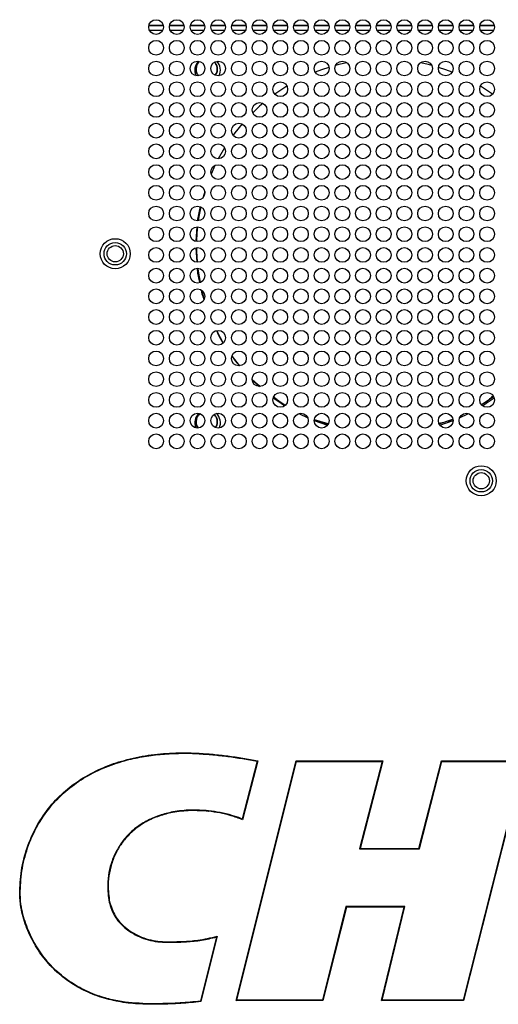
# Model space of a CAD drawing. Header units: millimetres. Extents: x 0 to 1118, y 0 to 864.
# Tile 54 of 65: x 820 to 844, y 418 to 468. Entities that reach past the tile are written whole.
import ezdxf

# ---------------------------------------------------------------- set-up
doc = ezdxf.new("R2010")
doc.units = ezdxf.units.MM

msp = doc.modelspace()

# ---------------------------------------------------------------- linework, layer by layer
at = {"color": 7, "linetype": 'Continuous', "lineweight": 30}
for p, q in [((826.3379, 468.104), (827.0728, 468.104)), ((827.3879, 468.104), (828.1228, 468.104)), ((828.4379, 468.104), (829.1728, 468.104)), ((829.4879, 468.104), (830.2228, 468.104)), ((830.5379, 468.104), (831.2728, 468.104)), ((831.5879, 468.104), (832.3228, 468.104)), ((832.6379, 468.104), (833.3728, 468.104)), ((833.6879, 468.104), (834.4228, 468.104)), ((834.7379, 468.104), (835.4728, 468.104)), ((835.7879, 468.104), (836.5228, 468.104)), ((836.8379, 468.104), (837.5728, 468.104)), ((837.8879, 468.104), (838.6228, 468.104)), ((838.9379, 468.104), (839.6728, 468.104)), ((839.9879, 468.104), (840.7228, 468.104)), ((841.0379, 468.104), (841.7728, 468.104)), ((842.0879, 468.104), (842.8228, 468.104)), ((843.1379, 468.104), (843.8728, 468.104)), ((833.3455, 465.0369), (832.7259, 464.629)), ((843.7848, 464.629), (843.1652, 465.0369)), ((843.784, 464.633), (843.1739, 465.0407)), ((830.1826, 461.9121), (829.8621, 461.3541)), ((829.6915, 461.0164), (829.4943, 460.5776)), ((828.9374, 458.9294), (828.7944, 458.2107)), ((828.772, 457.8988), (828.7242, 457.168)), ((828.7182, 456.8361), (828.7654, 456.1137)), ((829.0173, 454.6884), (829.1434, 454.2167)), ((829.4921, 453.2358), (829.5363, 453.1319)), ((830.5496, 451.3478), (830.9302, 450.8549)), ((831.5818, 450.1605), (831.9856, 449.8063)), ((832.6583, 449.2646), (833.2598, 448.8628)), ((843.2174, 448.9006), (843.8279, 449.3085)), ((833.9459, 448.4377), (834.4027, 448.2203)), ((842.108, 448.2203), (842.5648, 448.4377)), ((834.7303, 448.0822), (835.3976, 447.8441)), ((835.4336, 447.9139), (834.7394, 448.1156)), ((834.7404, 448.123), (835.4222, 447.8915)), ((841.0689, 447.9154), (841.7655, 448.152)), ((841.1131, 447.8441), (841.7803, 448.0822)), ((830.7696, 418.6779), (833.8156, 430.8287)), ((830.8016, 418.7029), (833.8351, 430.8037)), ((831.839, 430.8111), (831.07, 427.8803)), ((831.8701, 430.8311), (831.0864, 427.844)), ((833.8156, 430.8287), (838.2087, 430.8287)), ((833.8156, 430.8287), (833.8351, 430.8037)), ((833.8351, 430.8037), (838.1765, 430.8037)), ((838.1765, 430.8037), (837.0364, 426.3686)), ((838.2087, 430.8287), (837.0686, 426.3936)), ((838.1765, 430.8037), (838.2087, 430.8287)), ((840.0478, 426.3936), (841.1878, 430.8287)), ((840.0672, 426.3686), (841.2072, 430.8037)), ((841.1878, 430.8287), (845.3779, 430.8287)), ((841.2072, 430.8037), (841.1878, 430.8287)), ((841.2072, 430.8037), (845.3458, 430.8037)), ((845.3458, 430.8037), (842.2885, 418.7029)), ((845.3779, 430.8287), (842.308, 418.6779)), ((837.0364, 426.3686), (837.0686, 426.3936)), ((837.0364, 426.3686), (840.0672, 426.3686)), ((837.0686, 426.3936), (840.0478, 426.3936)), ((840.0672, 426.3686), (840.0478, 426.3936)), ((819.8053, 424.0692), (819.7803, 424.0692)), ((836.3415, 423.4414), (835.146, 418.7029)), ((836.3609, 423.4165), (835.1655, 418.6779)), ((839.3339, 423.4432), (836.3415, 423.4414)), ((836.3609, 423.4165), (836.3415, 423.4414)), ((839.3021, 423.4182), (836.3609, 423.4165)), ((838.1412, 418.6779), (839.3021, 423.4182)), ((838.1731, 418.7029), (839.3339, 423.4432)), ((839.3021, 423.4182), (839.3339, 423.4432)), ((829.774, 421.9035), (828.9591, 418.6509)), ((829.8086, 421.9385), (828.9792, 418.6284)), ((827.2764, 421.6572), (827.2764, 421.6322)), ((826.3996, 418.5123), (826.3996, 418.4873)), ((830.7696, 418.6779), (830.8016, 418.7029)), ((835.1655, 418.6779), (830.7696, 418.6779)), ((835.146, 418.7029), (830.8016, 418.7029)), ((835.1655, 418.6779), (835.146, 418.7029)), ((838.1412, 418.6779), (838.1731, 418.7029)), ((842.308, 418.6779), (838.1412, 418.6779)), ((842.2885, 418.7029), (838.1731, 418.7029)), ((842.2885, 418.7029), (842.308, 418.6779))]:
    msp.add_line(p, q, dxfattribs=at)
at = {"color": 8, "linetype": 'Continuous', "lineweight": 30}
for p, q in [((826.3439, 468.129), (827.0668, 468.129)), ((826.3616, 467.879), (827.049, 467.879)), ((827.3939, 468.129), (828.1168, 468.129)), ((827.4116, 467.879), (828.099, 467.879)), ((828.4439, 468.129), (829.1668, 468.129)), ((828.4616, 467.879), (829.149, 467.879)), ((829.4939, 468.129), (830.2168, 468.129)), ((829.5116, 467.879), (830.199, 467.879)), ((830.5439, 468.129), (831.2668, 468.129)), ((830.5616, 467.879), (831.249, 467.879)), ((831.5939, 468.129), (832.3168, 468.129)), ((831.6116, 467.879), (832.299, 467.879)), ((832.6439, 468.129), (833.3668, 468.129)), ((832.6616, 467.879), (833.349, 467.879)), ((833.6939, 468.129), (834.4168, 468.129)), ((833.7116, 467.879), (834.399, 467.879)), ((834.7439, 468.129), (835.4668, 468.129)), ((834.7616, 467.879), (835.449, 467.879)), ((835.7939, 468.129), (836.5168, 468.129)), ((835.8116, 467.879), (836.499, 467.879)), ((836.8439, 468.129), (837.5668, 468.129)), ((836.8616, 467.879), (837.549, 467.879)), ((837.8939, 468.129), (838.6168, 468.129)), ((837.9116, 467.879), (838.599, 467.879)), ((838.9439, 468.129), (839.6668, 468.129)), ((838.9616, 467.879), (839.649, 467.879)), ((839.9939, 468.129), (840.7168, 468.129)), ((840.0116, 467.879), (840.699, 467.879)), ((841.0439, 468.129), (841.7668, 468.129)), ((841.0616, 467.879), (841.749, 467.879)), ((842.0939, 468.129), (842.8168, 468.129)), ((842.1116, 467.879), (842.799, 467.879)), ((843.1439, 468.129), (843.8668, 468.129)), ((843.1616, 467.879), (843.849, 467.879))]:
    msp.add_line(p, q, dxfattribs=at)
at = {"color": 7, "linetype": 'Continuous', "lineweight": 30, "flags": 128}
for points in [[(835.4756, 465.9883), (835.1022, 465.8655), (834.7786, 465.745)], [(836.3924, 466.2196), (835.9818, 466.128), (835.8143, 466.0851)], [(840.6963, 466.0851), (840.5288, 466.128), (840.1183, 466.2196)], [(841.7321, 465.745), (841.4085, 465.8655), (841.035, 465.9883)], [(832.1265, 464.1627), (831.9557, 464.0149), (831.607, 463.6901)], [(831.0684, 463.1167), (830.7068, 462.6721), (830.6119, 462.5456)], [(829.1745, 459.6949), (829.089, 459.3998), (829.0828, 459.3768)], [(828.9707, 458.9156), (828.8909, 458.5034), (828.845, 458.2061)], [(828.8081, 457.904), (828.7803, 457.5922), (828.7587, 457.1569)], [(828.7555, 456.8507), (828.7581, 456.6745), (828.7891, 456.1044)], [(828.8193, 455.8038), (828.8246, 455.7589), (828.9328, 455.0764)], [(829.7646, 452.6429), (829.9526, 452.2872), (830.1143, 452.0078)], [(831.5821, 450.1425), (831.6195, 450.1058), (831.9432, 449.8042)], [(832.6461, 449.2368), (833.0492, 448.9576), (833.2395, 448.8361)], [(843.2712, 448.8361), (843.4615, 448.9576), (843.8645, 449.2368)], [(829.5922, 431.1364), (829.5927, 431.1413), (829.5931, 431.146), (829.5936, 431.1503), (829.5939, 431.154), (829.5942, 431.1571), (829.5945, 431.1594), (829.5946, 431.1608), (829.5946, 431.1613)], [(829.355, 428.2736), (829.355, 428.2741), (829.3551, 428.2755), (829.3554, 428.2778), (829.3557, 428.2809), (829.356, 428.2846), (829.3564, 428.2889), (829.3569, 428.2936), (829.3573, 428.2985)], [(824.3433, 423.6779), (824.3429, 423.6778), (824.3415, 423.6775), (824.3392, 423.6771), (824.3361, 423.6765), (824.3324, 423.6758), (824.3282, 423.6749), (824.3236, 423.674), (824.3188, 423.6731)]]:
    msp.add_lwpolyline(points, dxfattribs=at)
at = {"color": 7, "linetype": 'Continuous', "lineweight": 30}
for centre, radius in [((826.7053, 468.029), 0.375), ((827.7553, 468.029), 0.375), ((828.8053, 468.029), 0.375), ((829.8553, 468.029), 0.375), ((830.9053, 468.029), 0.375), ((831.9553, 468.029), 0.375), ((833.0053, 468.029), 0.375), ((834.0553, 468.029), 0.375), ((835.1053, 468.029), 0.375), ((836.1553, 468.029), 0.375), ((837.2053, 468.029), 0.375), ((838.2553, 468.029), 0.375), ((839.3053, 468.029), 0.375), ((840.3553, 468.029), 0.375), ((841.4053, 468.029), 0.375), ((842.4553, 468.029), 0.375), ((843.5053, 468.029), 0.375), ((826.7053, 466.979), 0.375), ((827.7553, 466.979), 0.375), ((828.8053, 466.979), 0.375), ((829.8553, 466.979), 0.375), ((830.9053, 466.979), 0.375), ((831.9553, 466.979), 0.375), ((833.0053, 466.979), 0.375), ((834.0553, 466.979), 0.375), ((835.1053, 466.979), 0.375), ((836.1553, 466.979), 0.375), ((837.2053, 466.979), 0.375), ((838.2553, 466.979), 0.375), ((839.3053, 466.979), 0.375), ((840.3553, 466.979), 0.375), ((841.4053, 466.979), 0.375), ((842.4553, 466.979), 0.375), ((843.5053, 466.979), 0.375), ((826.7053, 465.929), 0.375), ((827.7553, 465.929), 0.375), ((828.8053, 465.929), 0.375), ((829.8553, 465.929), 0.375), ((830.9053, 465.929), 0.375), ((831.9553, 465.929), 0.375), ((833.0053, 465.929), 0.375), ((834.0553, 465.929), 0.375), ((835.1053, 465.929), 0.375), ((836.1553, 465.929), 0.375), ((837.2053, 465.929), 0.375), ((838.2553, 465.929), 0.375), ((839.3053, 465.929), 0.375), ((840.3553, 465.929), 0.375), ((841.4053, 465.929), 0.375), ((842.4553, 465.929), 0.375), ((843.5053, 465.929), 0.375), ((826.7053, 464.879), 0.375), ((827.7553, 464.879), 0.375), ((828.8053, 464.879), 0.375), ((829.8553, 464.879), 0.375), ((830.9053, 464.879), 0.375), ((831.9553, 464.879), 0.375), ((833.0053, 464.879), 0.375), ((834.0553, 464.879), 0.375), ((835.1053, 464.879), 0.375), ((836.1553, 464.879), 0.375), ((837.2053, 464.879), 0.375), ((838.2553, 464.879), 0.375), ((839.3053, 464.879), 0.375), ((840.3553, 464.879), 0.375), ((841.4053, 464.879), 0.375), ((842.4553, 464.879), 0.375), ((843.5053, 464.879), 0.375), ((826.7053, 463.829), 0.375), ((827.7553, 463.829), 0.375), ((828.8053, 463.829), 0.375), ((829.8553, 463.829), 0.375), ((830.9053, 463.829), 0.375), ((831.9553, 463.829), 0.375), ((833.0053, 463.829), 0.375), ((834.0553, 463.829), 0.375), ((835.1053, 463.829), 0.375), ((836.1553, 463.829), 0.375), ((837.2053, 463.829), 0.375), ((838.2553, 463.829), 0.375), ((839.3053, 463.829), 0.375), ((840.3553, 463.829), 0.375), ((841.4053, 463.829), 0.375), ((842.4553, 463.829), 0.375), ((843.5053, 463.829), 0.375), ((826.7053, 462.779), 0.375), ((827.7553, 462.779), 0.375), ((828.8053, 462.779), 0.375), ((829.8553, 462.779), 0.375), ((830.9053, 462.779), 0.375), ((831.9553, 462.779), 0.375), ((833.0053, 462.779), 0.375), ((834.0553, 462.779), 0.375), ((835.1053, 462.779), 0.375), ((836.1553, 462.779), 0.375), ((837.2053, 462.779), 0.375), ((838.2553, 462.779), 0.375), ((839.3053, 462.779), 0.375), ((840.3553, 462.779), 0.375), ((841.4053, 462.779), 0.375), ((842.4553, 462.779), 0.375), ((843.5053, 462.779), 0.375), ((826.7053, 461.729), 0.375), ((827.7553, 461.729), 0.375), ((828.8053, 461.729), 0.375), ((829.8553, 461.729), 0.375), ((830.9053, 461.729), 0.375), ((831.9553, 461.729), 0.375), ((833.0053, 461.729), 0.375), ((834.0553, 461.729), 0.375), ((835.1053, 461.729), 0.375), ((836.1553, 461.729), 0.375), ((837.2053, 461.729), 0.375), ((838.2553, 461.729), 0.375), ((839.3053, 461.729), 0.375), ((840.3553, 461.729), 0.375), ((841.4053, 461.729), 0.375), ((842.4553, 461.729), 0.375), ((843.5053, 461.729), 0.375), ((826.7053, 460.679), 0.375), ((827.7553, 460.679), 0.375), ((828.8053, 460.679), 0.375), ((829.8553, 460.679), 0.375), ((830.9053, 460.679), 0.375), ((831.9553, 460.679), 0.375), ((833.0053, 460.679), 0.375), ((834.0553, 460.679), 0.375), ((835.1053, 460.679), 0.375), ((836.1553, 460.679), 0.375), ((837.2053, 460.679), 0.375), ((838.2553, 460.679), 0.375), ((839.3053, 460.679), 0.375), ((840.3553, 460.679), 0.375), ((841.4053, 460.679), 0.375), ((842.4553, 460.679), 0.375), ((843.5053, 460.679), 0.375), ((826.7053, 459.629), 0.375), ((827.7553, 459.629), 0.375), ((828.8053, 459.629), 0.375), ((829.8553, 459.629), 0.375), ((830.9053, 459.629), 0.375), ((831.9553, 459.629), 0.375), ((833.0053, 459.629), 0.375), ((834.0553, 459.629), 0.375), ((835.1053, 459.629), 0.375), ((836.1553, 459.629), 0.375), ((837.2053, 459.629), 0.375), ((838.2553, 459.629), 0.375), ((839.3053, 459.629), 0.375), ((840.3553, 459.629), 0.375), ((841.4053, 459.629), 0.375), ((842.4553, 459.629), 0.375), ((843.5053, 459.629), 0.375), ((826.7053, 458.579), 0.375), ((827.7553, 458.579), 0.375), ((828.8053, 458.579), 0.375), ((829.8553, 458.579), 0.375), ((830.9053, 458.579), 0.375), ((831.9553, 458.579), 0.375), ((833.0053, 458.579), 0.375), ((834.0553, 458.579), 0.375), ((835.1053, 458.579), 0.375), ((836.1553, 458.579), 0.375), ((837.2053, 458.579), 0.375), ((838.2553, 458.579), 0.375), ((839.3053, 458.579), 0.375), ((840.3553, 458.579), 0.375), ((841.4053, 458.579), 0.375), ((842.4553, 458.579), 0.375), ((843.5053, 458.579), 0.375), ((826.7053, 457.529), 0.375), ((827.7553, 457.529), 0.375), ((828.8053, 457.529), 0.375), ((829.8553, 457.529), 0.375), ((830.9053, 457.529), 0.375), ((831.9553, 457.529), 0.375), ((833.0053, 457.529), 0.375), ((834.0553, 457.529), 0.375), ((835.1053, 457.529), 0.375), ((836.1553, 457.529), 0.375), ((837.2053, 457.529), 0.375), ((838.2553, 457.529), 0.375), ((839.3053, 457.529), 0.375), ((840.3553, 457.529), 0.375), ((841.4053, 457.529), 0.375), ((842.4553, 457.529), 0.375), ((843.5053, 457.529), 0.375), ((824.6303, 456.539), 0.7625), ((824.6303, 456.539), 0.5672), ((824.6303, 456.5382), 0.4125), ((826.7053, 456.479), 0.375), ((827.7553, 456.479), 0.375), ((828.8053, 456.479), 0.375), ((829.8553, 456.479), 0.375), ((830.9053, 456.479), 0.375), ((831.9553, 456.479), 0.375), ((833.0053, 456.479), 0.375), ((834.0553, 456.479), 0.375), ((835.1053, 456.479), 0.375), ((836.1553, 456.479), 0.375), ((837.2053, 456.479), 0.375), ((838.2553, 456.479), 0.375), ((839.3053, 456.479), 0.375), ((840.3553, 456.479), 0.375), ((841.4053, 456.479), 0.375), ((842.4553, 456.479), 0.375), ((843.5053, 456.479), 0.375), ((826.7053, 455.429), 0.375), ((827.7553, 455.429), 0.375), ((828.8053, 455.429), 0.375), ((829.8553, 455.429), 0.375), ((830.9053, 455.429), 0.375), ((831.9553, 455.429), 0.375), ((833.0053, 455.429), 0.375), ((834.0553, 455.429), 0.375), ((835.1053, 455.429), 0.375), ((836.1553, 455.429), 0.375), ((837.2053, 455.429), 0.375), ((838.2553, 455.429), 0.375), ((839.3053, 455.429), 0.375), ((840.3553, 455.429), 0.375), ((841.4053, 455.429), 0.375), ((842.4553, 455.429), 0.375), ((843.5053, 455.429), 0.375), ((826.7053, 454.379), 0.375), ((827.7553, 454.379), 0.375), ((828.8053, 454.379), 0.375), ((829.8553, 454.379), 0.375), ((830.9053, 454.379), 0.375), ((831.9553, 454.379), 0.375), ((833.0053, 454.379), 0.375), ((834.0553, 454.379), 0.375), ((835.1053, 454.379), 0.375), ((836.1553, 454.379), 0.375), ((837.2053, 454.379), 0.375), ((838.2553, 454.379), 0.375), ((839.3053, 454.379), 0.375), ((840.3553, 454.379), 0.375), ((841.4053, 454.379), 0.375), ((842.4553, 454.379), 0.375), ((843.5053, 454.379), 0.375), ((826.7053, 453.329), 0.375), ((827.7553, 453.329), 0.375), ((828.8053, 453.329), 0.375), ((829.8553, 453.329), 0.375), ((830.9053, 453.329), 0.375), ((831.9553, 453.329), 0.375), ((833.0053, 453.329), 0.375), ((834.0553, 453.329), 0.375), ((835.1053, 453.329), 0.375), ((836.1553, 453.329), 0.375), ((837.2053, 453.329), 0.375), ((838.2553, 453.329), 0.375), ((839.3053, 453.329), 0.375), ((840.3553, 453.329), 0.375), ((841.4053, 453.329), 0.375), ((842.4553, 453.329), 0.375), ((843.5053, 453.329), 0.375), ((826.7053, 452.279), 0.375), ((827.7553, 452.279), 0.375), ((828.8053, 452.279), 0.375), ((829.8553, 452.279), 0.375), ((830.9053, 452.279), 0.375), ((831.9553, 452.279), 0.375), ((833.0053, 452.279), 0.375), ((834.0553, 452.279), 0.375), ((835.1053, 452.279), 0.375), ((836.1553, 452.279), 0.375), ((837.2053, 452.279), 0.375), ((838.2553, 452.279), 0.375), ((839.3053, 452.279), 0.375), ((840.3553, 452.279), 0.375), ((841.4053, 452.279), 0.375), ((842.4553, 452.279), 0.375), ((843.5053, 452.279), 0.375), ((826.7053, 451.229), 0.375), ((827.7553, 451.229), 0.375), ((828.8053, 451.229), 0.375), ((829.8553, 451.229), 0.375), ((830.9053, 451.229), 0.375), ((831.9553, 451.229), 0.375), ((833.0053, 451.229), 0.375), ((834.0553, 451.229), 0.375), ((835.1053, 451.229), 0.375), ((836.1553, 451.229), 0.375), ((837.2053, 451.229), 0.375), ((838.2553, 451.229), 0.375), ((839.3053, 451.229), 0.375), ((840.3553, 451.229), 0.375), ((841.4053, 451.229), 0.375), ((842.4553, 451.229), 0.375), ((843.5053, 451.229), 0.375), ((826.7053, 450.179), 0.375), ((827.7553, 450.179), 0.375), ((828.8053, 450.179), 0.375), ((829.8553, 450.179), 0.375), ((830.9053, 450.179), 0.375), ((831.9553, 450.179), 0.375), ((833.0053, 450.179), 0.375), ((834.0553, 450.179), 0.375), ((835.1053, 450.179), 0.375), ((836.1553, 450.179), 0.375), ((837.2053, 450.179), 0.375), ((838.2553, 450.179), 0.375), ((839.3053, 450.179), 0.375), ((840.3553, 450.179), 0.375), ((841.4053, 450.179), 0.375), ((842.4553, 450.179), 0.375), ((843.5053, 450.179), 0.375), ((826.7053, 449.129), 0.375), ((827.7553, 449.129), 0.375), ((828.8053, 449.129), 0.375), ((829.8553, 449.129), 0.375), ((830.9053, 449.129), 0.375), ((831.9553, 449.129), 0.375), ((833.0053, 449.129), 0.375), ((834.0553, 449.129), 0.375), ((835.1053, 449.129), 0.375), ((836.1553, 449.129), 0.375), ((837.2053, 449.129), 0.375), ((838.2553, 449.129), 0.375), ((839.3053, 449.129), 0.375), ((840.3553, 449.129), 0.375), ((841.4053, 449.129), 0.375), ((842.4553, 449.129), 0.375), ((843.5053, 449.129), 0.375), ((826.7053, 448.079), 0.375), ((827.7553, 448.079), 0.375), ((828.8053, 448.079), 0.375), ((829.8553, 448.079), 0.375), ((830.9053, 448.079), 0.375), ((831.9553, 448.079), 0.375), ((833.0053, 448.079), 0.375), ((834.0553, 448.079), 0.375), ((835.1053, 448.079), 0.375), ((836.1553, 448.079), 0.375), ((837.2053, 448.079), 0.375), ((838.2553, 448.079), 0.375), ((839.3053, 448.079), 0.375), ((840.3553, 448.079), 0.375), ((841.4053, 448.079), 0.375), ((842.4553, 448.079), 0.375), ((843.5053, 448.079), 0.375), ((826.7053, 447.029), 0.375), ((827.7553, 447.029), 0.375), ((828.8053, 447.029), 0.375), ((829.8553, 447.029), 0.375), ((830.9053, 447.029), 0.375), ((831.9553, 447.029), 0.375), ((833.0053, 447.029), 0.375), ((834.0553, 447.029), 0.375), ((835.1053, 447.029), 0.375), ((836.1553, 447.029), 0.375), ((837.2053, 447.029), 0.375), ((838.2553, 447.029), 0.375), ((839.3053, 447.029), 0.375), ((840.3553, 447.029), 0.375), ((841.4053, 447.029), 0.375), ((842.4553, 447.029), 0.375), ((843.5053, 447.029), 0.375), ((843.2053, 445.029), 0.7625), ((843.2053, 445.029), 0.5672), ((843.2053, 445.029), 0.4125)]:
    msp.add_circle(centre, radius, dxfattribs=at)
for centre, start, end in [((829.3178, 465.8415), 135.09459, 205.52784), ((829.3178, 465.8415), 334.03787, 44.45436), ((829.3178, 447.9665), 132.39045, 202.84803), ((829.3178, 447.9665), 336.63332, 47.00966)]:
    msp.add_arc(centre, 0.65, start, end, dxfattribs=at)
for points, knots in [([(828.9086, 466.2843), (828.9032, 466.2808), (828.8391, 466.2393), (828.7661, 466.1), (828.7219, 465.8958), (828.7548, 465.6982), (828.8293, 465.602), (828.8606, 465.5617)], [0, 0, 0, 0, 0.0238449, 0.28597995, 0.54811274, 0.81024553, 1, 1, 1, 1]), ([(828.8624, 465.5622), (828.8318, 465.5999), (828.7548, 465.6947), (828.7226, 465.8941), (828.7623, 466.1156), (828.8572, 466.2285), (828.9046, 466.2849)], [0, 0, 0, 0, 0.1805563, 0.4540218, 0.7274918, 1, 1, 1, 1]), ([(829.6676, 466.2471), (829.7044, 466.2024), (829.7882, 466.1009), (829.8217, 465.8942), (829.7949, 465.7064), (829.7269, 465.6207), (829.7045, 465.5925)], [0, 0, 0, 0, 0.23952, 0.5448696, 0.8502142, 1, 1, 1, 1]), ([(829.7053, 465.592), (829.7288, 465.623), (829.7949, 465.7101), (829.8212, 465.8941), (829.7885, 466.0973), (829.7071, 466.2008), (829.6696, 466.2486)], [0, 0, 0, 0, 0.16140131, 0.45500968, 0.74861806, 1, 1, 1, 1]), ([(828.7858, 455.8021), (828.7875, 455.7735), (828.8016, 455.5287), (828.8635, 455.2901), (828.9182, 455.0792)], [0, 0, 0, 0, 0.1164393, 1, 1, 1, 1]), ([(828.9948, 454.6941), (829.0062, 454.6279), (829.0347, 454.4619), (829.0952, 454.3044), (829.1315, 454.2097)], [0, 0, 0, 0, 0.3986511, 1, 1, 1, 1]), ([(829.7707, 452.6366), (829.8352, 452.4897), (829.931, 452.2719), (830.067, 452.0774), (830.1113, 452.014)], [0, 0, 0, 0, 0.6745015, 1, 1, 1, 1]), ([(830.5522, 451.3542), (830.5913, 451.2927), (830.7054, 451.1133), (830.8526, 450.9593), (830.9493, 450.8582)], [0, 0, 0, 0, 0.3433539, 1, 1, 1, 1]), ([(831.9956, 449.8071), (831.8946, 449.8765), (831.7424, 449.9811), (831.6231, 450.1211), (831.5829, 450.1682)], [0, 0, 0, 0, 0.6634928, 1, 1, 1, 1]), ([(833.2605, 448.8634), (833.2131, 448.8863), (832.9944, 448.9922), (832.8124, 449.1559), (832.6699, 449.2841)], [0, 0, 0, 0, 0.2169099, 1, 1, 1, 1]), ([(843.812, 449.3316), (843.6511, 449.1843), (843.4683, 449.0169), (843.2483, 448.908), (843.2219, 448.8949)], [0, 0, 0, 0, 0.8799054, 1, 1, 1, 1]), ([(828.8479, 447.7078), (828.823, 447.739), (828.7522, 447.8274), (828.7216, 448.0212), (828.7677, 448.2339), (828.8522, 448.3799), (828.925, 448.4236), (828.9352, 448.4297)], [0, 0, 0, 0, 0.1469045, 0.416526, 0.6861497, 0.9557705, 1, 1, 1, 1]), ([(828.9384, 448.4292), (828.9228, 448.4195), (828.8474, 448.373), (828.7651, 448.226), (828.7225, 448.0208), (828.7521, 447.8312), (828.8208, 447.7413), (828.8467, 447.7074)], [0, 0, 0, 0, 0.0677606, 0.3263724, 0.5849839, 0.8435954, 1, 1, 1, 1]), ([(829.656, 448.3886), (829.6975, 448.3388), (829.7862, 448.2322), (829.8214, 448.0196), (829.7974, 447.8383), (829.7347, 447.758), (829.7171, 447.7355)], [0, 0, 0, 0, 0.2684358, 0.5745731, 0.8807079, 1, 1, 1, 1]), ([(829.7175, 447.7353), (829.7363, 447.7604), (829.7972, 447.842), (829.821, 448.0194), (829.7866, 448.2287), (829.7004, 448.3374), (829.6584, 448.3904)], [0, 0, 0, 0, 0.13099607, 0.4253359, 0.71967573, 1, 1, 1, 1]), ([(841.7654, 448.1527), (841.7461, 448.1427), (841.5284, 448.0295), (841.2851, 447.9806), (841.0633, 447.9361)], [0, 0, 0, 0, 0.088322, 1, 1, 1, 1]), ([(819.7803, 424.0692), (819.7984, 424.4693), (819.8346, 425.2692), (820.1303, 426.4414), (820.6185, 427.5456), (821.283, 428.5213), (822.0914, 429.3362), (823.0013, 429.9966), (824.0107, 430.5081), (825.1203, 430.8899), (826.3061, 431.1334), (827.5465, 431.2435), (828.6464, 431.2403), (829.3271, 431.1836), (829.5946, 431.1613)], [0, 0, 0, 0, 0.086671, 0.1732906, 0.2603271, 0.3473367, 0.4276937, 0.50809, 0.5900981, 0.672172, 0.7618637, 0.8519087, 0.9417916, 1, 1, 1, 1]), ([(819.8053, 424.0692), (819.8225, 424.4626), (819.8574, 425.2598), (820.151, 426.4213), (820.6351, 427.5285), (821.2958, 428.496), (822.1031, 429.3154), (823.0075, 429.9703), (824.0165, 430.4843), (825.0217, 430.8298), (825.9918, 431.0468), (827.2221, 431.21), (828.4303, 431.2327), (829.3242, 431.1586), (829.5922, 431.1364)], [0, 0, 0, 0, 0.0854638, 0.1732109, 0.2587498, 0.3471884, 0.426393, 0.5078252, 0.5889753, 0.6717986, 0.7383337, 0.8048894, 0.9415122, 1, 1, 1, 1]), ([(829.5922, 431.1364), (829.8416, 431.1114), (830.3404, 431.0614), (831.0887, 430.9451), (831.5872, 430.8561), (831.839, 430.8111)], [0, 0, 0, 0, 0.3310177, 0.6620956, 1, 1, 1, 1]), ([(829.5946, 431.1613), (829.8436, 431.1364), (830.3495, 431.0856), (831.1073, 430.9672), (831.6158, 430.8765), (831.8701, 430.8311)], [0, 0, 0, 0, 0.3263441, 0.663032, 1, 1, 1, 1]), ([(829.3573, 428.2985), (829.0591, 428.3174), (828.4574, 428.3555), (827.6186, 428.2693), (826.858, 428.0773), (826.1978, 427.7928), (825.5907, 427.3897), (825.0978, 426.8997), (824.7198, 426.3467), (824.4591, 425.7749), (824.2977, 425.1675), (824.2167, 424.4625), (824.2812, 423.9637), (824.3188, 423.6731)], [0, 0, 0, 0, 0.1109832, 0.223946, 0.3118521, 0.401878, 0.4899323, 0.5813261, 0.6584509, 0.737917, 0.8137256, 0.8914751, 1, 1, 1, 1]), ([(829.355, 428.2736), (829.0517, 428.2926), (828.4455, 428.3305), (827.6016, 428.2415), (826.8471, 428.0461), (826.1895, 427.7604), (825.5938, 427.3573), (825.1042, 426.8687), (824.7355, 426.3212), (824.4769, 425.751), (824.3205, 425.1498), (824.2424, 424.4527), (824.3062, 423.9631), (824.3433, 423.6779)], [0, 0, 0, 0, 0.1135244, 0.2268859, 0.3156149, 0.4042416, 0.4936908, 0.5830847, 0.6612138, 0.7393621, 0.8160827, 0.8928225, 1, 1, 1, 1]), ([(831.07, 427.8803), (831.05, 427.8894), (830.884, 427.9645), (830.5142, 428.0787), (829.964, 428.2202), (829.5596, 428.2724), (829.3573, 428.2985)], [0, 0, 0, 0, 0.03723283, 0.30901581, 0.65441494, 1, 1, 1, 1]), ([(831.0864, 427.844), (830.8946, 427.9173), (830.5206, 428.0603), (829.938, 428.197), (829.5498, 428.248), (829.355, 428.2736)], [0, 0, 0, 0, 0.3438282, 0.6706677, 1, 1, 1, 1]), ([(826.3996, 418.4873), (826.0685, 418.4969), (825.4053, 418.5163), (824.4235, 418.6852), (823.4705, 418.9769), (822.576, 419.4188), (821.7637, 420.002), (821.068, 420.7209), (820.5021, 421.5435), (820.0835, 422.4444), (819.8318, 423.2964), (819.7951, 423.8474), (819.7803, 424.0692)], [0, 0, 0, 0, 0.1034067, 0.2070905, 0.3102048, 0.4138223, 0.5173864, 0.6211072, 0.7248574, 0.8278044, 0.9306508, 1, 1, 1, 1]), ([(826.3996, 418.5123), (825.9129, 418.5315), (825.1744, 418.5606), (824.2064, 418.7739), (823.418, 419.0323), (822.5952, 419.4345), (821.7903, 420.0132), (821.0917, 420.7296), (820.5301, 421.5449), (820.1112, 422.4459), (819.8571, 423.294), (819.8201, 423.8478), (819.8053, 424.0692)], [0, 0, 0, 0, 0.15239068, 0.23126592, 0.31010906, 0.41227116, 0.51729739, 0.61951326, 0.72477539, 0.826201, 0.93049592, 1, 1, 1, 1]), ([(824.3188, 423.6731), (824.3988, 423.4267), (824.5582, 422.9357), (825.1111, 422.3302), (825.8548, 421.8642), (826.6216, 421.6555), (827.1124, 421.638), (827.2764, 421.6322)], [0, 0, 0, 0, 0.19874614, 0.396, 0.61965414, 0.8728907, 1, 1, 1, 1]), ([(824.3433, 423.6779), (824.4229, 423.4333), (824.5816, 422.946), (825.1313, 422.3463), (825.8697, 421.8854), (826.6293, 421.68), (827.1149, 421.6629), (827.2764, 421.6572)], [0, 0, 0, 0, 0.1990542, 0.396584, 0.6202479, 0.8737502, 1, 1, 1, 1]), ([(827.2764, 421.6572), (827.5335, 421.6594), (828.0479, 421.6639), (828.8996, 421.7268), (829.4796, 421.8619), (829.8086, 421.9385)], [0, 0, 0, 0, 0.3019434, 0.6040706, 1, 1, 1, 1]), ([(827.2764, 421.6322), (827.5344, 421.6341), (828.0506, 421.6379), (828.8236, 421.7001), (829.397, 421.8067), (829.7106, 421.8872), (829.774, 421.9035)], [0, 0, 0, 0, 0.30715608, 0.61450149, 0.92202299, 1, 1, 1, 1]), ([(828.9591, 418.6509), (828.9556, 418.6505), (828.7834, 418.6273), (828.2717, 418.5735), (827.4213, 418.5221), (826.7401, 418.5155), (826.3996, 418.5123)], [0, 0, 0, 0, 0.0040991, 0.2032725, 0.6016623, 1, 1, 1, 1]), ([(828.9792, 418.6284), (828.8103, 418.6083), (828.2984, 418.5474), (827.4373, 418.4983), (826.7458, 418.491), (826.3996, 418.4873)], [0, 0, 0, 0, 0.1973732, 0.5982288, 1, 1, 1, 1]), ([(828.9591, 418.6509), (828.9592, 418.6508), (828.9618, 418.6479), (828.9665, 418.6427), (828.9721, 418.6364), (828.9761, 418.632), (828.9787, 418.629), (828.9791, 418.6286), (828.9792, 418.6284)], [0, 0, 0, 0, 0.012004, 0.2704804, 0.4803776, 0.6606857, 0.8301105, 1, 1, 1, 1])]:
    msp.add_open_spline(points, degree=3, knots=knots, dxfattribs=at)

doc.saveas('drawing.dxf')
